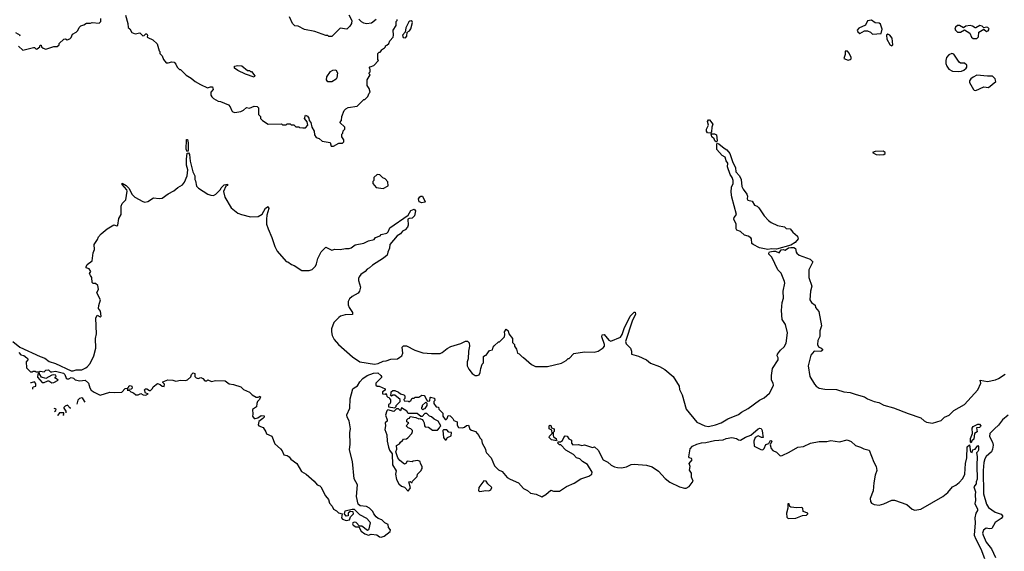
# Model space of a CAD drawing. Extents: x 2380107 to 2585170, y 384273 to 546161.
# Tile 195 of 256: x 2507804 to 2517968, y 433950 to 439434. Entities that reach past the tile are written whole.
import ezdxf

# ---------------------------------------------------------------- set-up
doc = ezdxf.new("R2010")
doc.units = 0

msp = doc.modelspace()

# ---------------------------------------------------------------- linework, layer by layer
at = {"layer": '0CON05XD'}
for points in [[(2508895, 439482), (2508919, 439395), (2508923, 439355), (2508940, 439340), (2508962, 439302), (2508995, 439288), (2509045, 439299), (2509075, 439268), (2509088, 439272), (2509105, 439290), (2509115, 439288), (2509122, 439275), (2509120, 439255), (2509125, 439250), (2509177, 439227), (2509222, 439185), (2509243, 439113), (2509250, 439105), (2509250, 439085), (2509275, 439060), (2509288, 439025), (2509315, 438988), (2509335, 438988), (2509375, 439000), (2509400, 438995), (2509417, 438977), (2509430, 438945), (2509455, 438920), (2509465, 438920), (2509521, 438861), (2509575, 438832), (2509615, 438798), (2509670, 438765), (2509743, 438733), (2509775, 438743), (2509795, 438742), (2509800, 438715), (2509778, 438685), (2509778, 438655), (2509787, 438637), (2509805, 438620), (2509853, 438593), (2509875, 438592), (2509958, 438555), (2509977, 438535), (2509993, 438495), (2510004, 438484), (2510025, 438478), (2510085, 438487), (2510115, 438502), (2510145, 438530), (2510175, 438522), (2510225, 438542), (2510255, 438540), (2510270, 438525), (2510270, 438455), (2510290, 438435), (2510290, 438415), (2510310, 438395), (2510368, 438358), (2510505, 438360), (2510515, 438350), (2510555, 438350), (2510565, 438360), (2510595, 438360), (2510605, 438350), (2510635, 438350), (2510655, 438330), (2510685, 438330), (2510692, 438322), (2510725, 438320), (2510755, 438320), (2510778, 438345), (2510772, 438382), (2510744, 438414), (2510755, 438450), (2510775, 438438), (2510788, 438418), (2510793, 438393), (2510808, 438375), (2510820, 438325), (2510842, 438285), (2510848, 438245), (2510865, 438220), (2510895, 438210), (2510925, 438180), (2511007, 438167), (2511018, 438128), (2511042, 438128), (2511098, 438162), (2511135, 438160), (2511150, 438175), (2511150, 438195), (2511130, 438225), (2511130, 438255), (2511140, 438265), (2511143, 438287), (2511160, 438305), (2511160, 438325), (2511110, 438375), (2511127, 438393), (2511128, 438435), (2511153, 438497), (2511170, 438515), (2511193, 438527), (2511287, 438543), (2511355, 438610), (2511365, 438610), (2511398, 438642), (2511410, 438675), (2511420, 438685), (2511410, 438725), (2511390, 438755), (2511390, 438815), (2511420, 438865), (2511410, 438875), (2511410, 438885), (2511420, 438895), (2511420, 438925), (2511410, 438935), (2511422, 438948), (2511458, 438962), (2511508, 439012), (2511500, 439025), (2511500, 439085), (2511515, 439100), (2511525, 439100), (2511540, 439115), (2511540, 439125), (2511570, 439145), (2511580, 439155), (2511580, 439165), (2511595, 439170), (2511615, 439190), (2511623, 439217), (2511658, 439255), (2511662, 439275), (2511660, 439325), (2511690, 439375), (2511690, 439415), (2511700, 439425), (2511700, 439435)], [(2511202, 439485), (2511231, 439425), (2511230, 439395), (2511213, 439367), (2511182, 439338), (2511113, 439347), (2511025, 439260), (2510995, 439260), (2510985, 439270), (2510965, 439270), (2510852, 439312), (2510745, 439332), (2510677, 439367), (2510645, 439370), (2510620, 439395), (2510590, 439465)], [(2507792, 439162), (2507835, 439120), (2507945, 439148), (2507957, 439147), (2507975, 439130), (2507985, 439132), (2508010, 439155), (2508015, 439170), (2508025, 439170), (2508030, 439155), (2508045, 439140), (2508075, 439130), (2508155, 439157), (2508192, 439158), (2508210, 439175), (2508212, 439188), (2508260, 439235), (2508275, 439238), (2508295, 439228), (2508323, 439237), (2508335, 439250), (2508348, 439285), (2508388, 439305), (2508405, 439322), (2508418, 439355), (2508435, 439372), (2508465, 439380), (2508495, 439400), (2508535, 439400), (2508553, 439407), (2508625, 439400), (2508640, 439415), (2508642, 439445)], [(2511483, 439437), (2511435, 439400), (2511385, 439392), (2511355, 439400), (2511333, 439413), (2511305, 439440)], [(2511785, 439248), (2511799, 439265), (2511803, 439305), (2511829, 439321), (2511841, 439339), (2511858, 439405), (2511856, 439416), (2511845, 439422), (2511830, 439420), (2511819, 439411), (2511788, 439352), (2511784, 439306), (2511757, 439275), (2511762, 439252), (2511785, 439248)], [(2516606, 439286), (2516695, 439293), (2516708, 439335), (2516689, 439389), (2516675, 439400), (2516635, 439403), (2516598, 439428), (2516555, 439422), (2516535, 439378), (2516465, 439346), (2516450, 439325), (2516455, 439308), (2516475, 439293), (2516525, 439321), (2516555, 439319), (2516585, 439306), (2516606, 439286)], [(2507762, 439302), (2507810, 439275), (2507802, 439268)], [(2516805, 439164), (2516817, 439175), (2516811, 439245), (2516786, 439276), (2516764, 439286), (2516750, 439275), (2516754, 439235), (2516785, 439177), (2516805, 439164)], [(2517685, 439240), (2517702, 439258), (2517703, 439305), (2517755, 439338), (2517783, 439313), (2517801, 439319), (2517811, 439335), (2517809, 439345), (2517796, 439355), (2517782, 439358), (2517755, 439352), (2517739, 439369), (2517715, 439375), (2517675, 439349), (2517665, 439349), (2517639, 439369), (2517615, 439375), (2517572, 439368), (2517545, 439352), (2517505, 439374), (2517485, 439375), (2517463, 439357), (2517458, 439335), (2517462, 439325), (2517485, 439304), (2517515, 439306), (2517555, 439328), (2517612, 439295), (2517630, 439255), (2517645, 439240), (2517685, 439240)], [(2516355, 439018), (2516375, 439022), (2516385, 439030), (2516388, 439045), (2516365, 439088), (2516348, 439108), (2516325, 439110), (2516326, 439075), (2516310, 439035), (2516355, 439018)], [(2517495, 438899), (2517525, 438903), (2517548, 438912), (2517573, 438935), (2517582, 438945), (2517582, 438965), (2517556, 438986), (2517515, 438986), (2517500, 438995), (2517445, 439080), (2517425, 439084), (2517395, 439072), (2517372, 439045), (2517364, 439015), (2517365, 438982), (2517374, 438954), (2517394, 438925), (2517433, 438903), (2517495, 438899)], [(2510225, 438840), (2510135, 438871), (2510055, 438909), (2510020, 438935), (2510020, 438955), (2510055, 438963), (2510098, 438958), (2510155, 438910), (2510175, 438910), (2510185, 438900), (2510195, 438900), (2510230, 438855), (2510225, 438840)], [(2511025, 438792), (2510984, 438794), (2510971, 438815), (2510973, 438845), (2511011, 438899), (2511035, 438912), (2511067, 438917), (2511084, 438885), (2511079, 438835), (2511069, 438821), (2511025, 438792)], [(2517675, 438704), (2517755, 438740), (2517806, 438734), (2517880, 438795), (2517872, 438825), (2517845, 438852), (2517795, 438851), (2517685, 438862), (2517645, 438842), (2517622, 438825), (2517608, 438802), (2517608, 438788), (2517648, 438715), (2517656, 438706), (2517675, 438704)], [(2514935, 438262), (2514905, 438268), (2514892, 438285), (2514894, 438306), (2514913, 438345), (2514904, 438385), (2514915, 438402), (2514925, 438402), (2514959, 438355), (2514947, 438325), (2514944, 438276), (2514935, 438262)], [(2509535, 438070), (2509523, 438095), (2509525, 438200), (2509535, 438200), (2509542, 438165), (2509543, 438085), (2509535, 438070)], [(2514995, 438170), (2514980, 438185), (2514973, 438205), (2514947, 438225), (2514942, 438258), (2514975, 438256), (2514996, 438245), (2515002, 438185), (2514995, 438170)], [(2515525, 437063), (2515440, 437080), (2515374, 437114), (2515363, 437125), (2515359, 437175), (2515350, 437185), (2515325, 437200), (2515285, 437212), (2515245, 437248), (2515205, 437262), (2515198, 437275), (2515200, 437325), (2515174, 437375), (2515180, 437395), (2515202, 437425), (2515154, 437604), (2515148, 437655), (2515150, 437705), (2515167, 437745), (2515167, 437775), (2515157, 437807), (2515136, 437836), (2515111, 437915), (2515113, 437955), (2515095, 437978), (2515086, 438016), (2515054, 438034), (2514999, 438095), (2515000, 438155), (2515005, 438160), (2515020, 438155), (2515075, 438109), (2515103, 438093), (2515134, 438054), (2515162, 437972), (2515194, 437905), (2515197, 437865), (2515235, 437822), (2515252, 437785), (2515258, 437715), (2515272, 437685), (2515310, 437635), (2515316, 437615), (2515313, 437585), (2515321, 437571), (2515365, 437562), (2515390, 437520), (2515415, 437510), (2515435, 437492), (2515490, 437410), (2515535, 437363), (2515562, 437342), (2515625, 437312), (2515698, 437298), (2515715, 437280), (2515757, 437277), (2515784, 437244), (2515832, 437202), (2515838, 437175), (2515810, 437135), (2515765, 437109), (2515615, 437068), (2515565, 437071), (2515525, 437063)], [(2507734, 436115), (2507805, 436056), (2508015, 435958), (2508064, 435944), (2508108, 435908), (2508175, 435886), (2508335, 435813), (2508355, 435811), (2508385, 435821), (2508445, 435823), (2508488, 435842), (2508505, 435858), (2508531, 435889), (2508570, 435965), (2508589, 436045), (2508586, 436144), (2508596, 436195), (2508590, 436355), (2508603, 436387), (2508635, 436370), (2508646, 436374), (2508639, 436429), (2508616, 436456), (2508619, 436485), (2508638, 436545), (2508600, 436615), (2508618, 436655), (2508612, 436692), (2508585, 436712), (2508563, 436713), (2508553, 436723), (2508550, 436775), (2508534, 436794), (2508526, 436815), (2508537, 436837), (2508522, 436865), (2508490, 436875), (2508490, 436885), (2508501, 436909), (2508552, 436948), (2508561, 437029), (2508577, 437065), (2508574, 437115), (2508608, 437165), (2508618, 437195), (2508644, 437226), (2508708, 437275), (2508775, 437317), (2508805, 437308), (2508816, 437315), (2508828, 437382), (2508850, 437425), (2508850, 437510), (2508862, 437538), (2508898, 437575), (2508914, 437665), (2508909, 437679), (2508863, 437735), (2508862, 437748), (2508902, 437725), (2508932, 437695), (2508965, 437630), (2508994, 437604), (2509075, 437558), (2509095, 437552), (2509125, 437558), (2509185, 437597), (2509245, 437588), (2509275, 437592), (2509335, 437638), (2509395, 437668), (2509435, 437702), (2509485, 437732), (2509505, 437758), (2509534, 437825), (2509538, 437885), (2509526, 437935), (2509526, 437995), (2509534, 438056), (2509545, 438062), (2509556, 438045), (2509562, 437975), (2509592, 437865), (2509612, 437822), (2509612, 437785), (2509618, 437772)], [(2516675, 438039), (2516725, 438045), (2516737, 438055), (2516738, 438065), (2516717, 438077), (2516635, 438075), (2516608, 438065), (2516645, 438043), (2516675, 438039)], [(2509618, 437772), (2509628, 437718), (2509648, 437695), (2509745, 437634), (2509776, 437624), (2509805, 437622), (2509827, 437633), (2509878, 437682), (2509885, 437700), (2509915, 437730), (2509948, 437738), (2509950, 437725), (2509932, 437718), (2509908, 437662), (2509923, 437603), (2509988, 437495), (2510055, 437440), (2510094, 437424), (2510185, 437402), (2510267, 437403), (2510305, 437428), (2510341, 437489), (2510368, 437508), (2510376, 437485), (2510354, 437416), (2510352, 437375), (2510352, 437325), (2510368, 437275), (2510406, 437186), (2510437, 437095), (2510462, 437045), (2510555, 436938), (2510570, 436935), (2510609, 436909), (2510638, 436898), (2510715, 436848), (2510793, 436847), (2510824, 436856), (2510857, 436893), (2510869, 436915), (2510881, 436969), (2510915, 437040), (2510965, 437088), (2511025, 437058), (2511056, 437066), (2511112, 437062), (2511167, 437073), (2511205, 437073), (2511225, 437080), (2511265, 437110), (2511355, 437129), (2511405, 437153), (2511462, 437168), (2511475, 437187), (2511524, 437206), (2511535, 437217), (2511595, 437231), (2511608, 437245), (2511624, 437286), (2511815, 437418), (2511841, 437465), (2511875, 437479), (2511891, 437461), (2511879, 437411), (2511855, 437386), (2511825, 437382), (2511812, 437375), (2511813, 437315), (2511806, 437295), (2511782, 437268), (2511755, 437254), (2511734, 437226), (2511701, 437205), (2511623, 437115), (2511622, 437078), (2511603, 437037), (2511598, 437005), (2511560, 436975), (2511445, 436902), (2511416, 436874), (2511390, 436860), (2511370, 436835), (2511326, 436804), (2511308, 436782), (2511300, 436765), (2511301, 436745), (2511322, 436675), (2511312, 436635), (2511296, 436614), (2511235, 436580), (2511207, 436553), (2511194, 436526), (2511194, 436494), (2511204, 436464), (2511238, 436415), (2511238, 436392), (2511162, 436388), (2511116, 436374), (2511098, 436362), (2511045, 436312), (2511024, 436245), (2511021, 436215), (2511031, 436175), (2511051, 436135), (2511094, 436085), (2511240, 435955), (2511315, 435904), (2511465, 435881), (2511505, 435889), (2511555, 435913), (2511585, 435916), (2511635, 435932), (2511705, 435934), (2511728, 435952), (2511747, 435965), (2511760, 435995), (2511752, 436055), (2511765, 436068), (2511795, 436068), (2511884, 436024), (2511965, 435996), (2512055, 435990), (2512145, 435992), (2512165, 436000), (2512215, 436041), (2512255, 436063), (2512356, 436094), (2512405, 436118), (2512425, 436118), (2512442, 436102), (2512448, 436065), (2512438, 436015), (2512433, 435935), (2512424, 435905), (2512424, 435865), (2512440, 435830), (2512475, 435783), (2512504, 435764), (2512525, 435763), (2512545, 435772), (2512558, 435795), (2512563, 435837), (2512578, 435882), (2512590, 435895), (2512592, 435958), (2512605, 435970), (2512618, 435972), (2512655, 436020), (2512685, 436030), (2512690, 436055), (2512702, 436068), (2512745, 436110), (2512758, 436112), (2512808, 436162), (2512812, 436185), (2512807, 436215), (2512825, 436242), (2512846, 436226), (2512854, 436194), (2512890, 436145), (2512892, 436105), (2512910, 436085), (2512912, 436065), (2512932, 436035), (2512942, 435995), (2512958, 435988), (2512990, 435955), (2513005, 435950), (2513086, 435876), (2513127, 435857), (2513176, 435856), (2513253, 435857), (2513395, 435892), (2513445, 435920), (2513465, 435940), (2513475, 435940), (2513525, 435990), (2513635, 436007), (2513735, 436004), (2513774, 436016), (2513825, 436048), (2513839, 436065), (2513840, 436085), (2513814, 436164), (2513816, 436184), (2513836, 436186), (2513885, 436129), (2513905, 436119), (2514005, 436160), (2514022, 436185), (2514042, 436248), (2514107, 436375), (2514145, 436416), (2514156, 436416), (2514160, 436395), (2514125, 436325), (2514057, 436115), (2514065, 436090), (2514110, 436045), (2514120, 436015), (2514120, 435985), (2514193, 435963), (2514274, 435924), (2514315, 435890), (2514407, 435857), (2514464, 435824), (2514548, 435755), (2514612, 435655), (2514615, 435620), (2514641, 435565), (2514684, 435415), (2514793, 435283), (2514875, 435246), (2514915, 435238), (2514987, 435253), (2515044, 435276), (2515115, 435316), (2515225, 435361), (2515253, 435385), (2515325, 435424), (2515442, 435508), (2515487, 435533), (2515545, 435583), (2515556, 435605), (2515584, 435665), (2515583, 435685), (2515566, 435716), (2515566, 435765), (2515576, 435835), (2515634, 435925), (2515634, 435945), (2515624, 435965), (2515627, 435985), (2515657, 436025), (2515695, 436060), (2515715, 436098), (2515730, 436205), (2515709, 436289), (2515673, 436343), (2515667, 436435), (2515674, 436515), (2515688, 436562), (2515686, 436635), (2515701, 436715), (2515699, 436735), (2515665, 436818), (2515628, 436855), (2515567, 436985), (2515538, 437015), (2515538, 437025), (2515545, 437038), (2515586, 437046), (2515605, 437047), (2515645, 437029), (2515665, 437060), (2515685, 437062), (2515705, 437057), (2515740, 437080), (2515765, 437084), (2515795, 437083), (2515812, 437075), (2515818, 437035), (2515826, 437026), (2515850, 437005), (2515964, 436964), (2515990, 436935), (2515950, 436855), (2515951, 436775), (2515979, 436685), (2515968, 436635), (2515961, 436545), (2515977, 436517), (2516015, 436490), (2516020, 436465), (2516052, 436425), (2516082, 436275), (2516062, 436225), (2516062, 436165), (2516042, 436125), (2516040, 436085), (2516051, 436061), (2516077, 436047), (2516093, 436025), (2516075, 436012), (2516005, 436013), (2515971, 435975), (2515943, 435865), (2515960, 435755), (2516008, 435675), (2516025, 435654), (2516055, 435634), (2516115, 435624), (2516235, 435618), (2516310, 435595), (2516375, 435588), (2516438, 435568), (2516525, 435544), (2516555, 435524), (2516625, 435496), (2516674, 435484), (2516725, 435456), (2516825, 435430), (2516975, 435370), (2517105, 435328), (2517140, 435295), (2517165, 435282), (2517225, 435272), (2517315, 435298), (2517350, 435335), (2517400, 435355), (2517445, 435402), (2517556, 435464), (2517694, 435616), (2517726, 435684), (2517720, 435715), (2517795, 435703), (2517875, 435718), (2517908, 435732), (2517975, 435778)], [(2511555, 437692), (2511608, 437722), (2511605, 437760), (2511575, 437792), (2511554, 437804), (2511520, 437835), (2511493, 437837), (2511460, 437805), (2511460, 437775), (2511450, 437765), (2511450, 437745), (2511483, 437703), (2511555, 437692)], [(2511955, 437546), (2511926, 437556), (2511921, 437585), (2511934, 437606), (2511945, 437614), (2511962, 437612), (2511990, 437555), (2511985, 437552), (2511955, 437546)], [(2507795, 436000), (2507816, 435976), (2507845, 435969), (2507878, 435945), (2507888, 435935), (2507888, 435925), (2507872, 435905), (2507873, 435843), (2507915, 435802), (2507935, 435800), (2507943, 435807), (2507965, 435808), (2507975, 435800), (2508005, 435800), (2508015, 435810), (2508055, 435802), (2508075, 435818), (2508102, 435822), (2508123, 435803), (2508135, 435800), (2508175, 435809), (2508255, 435788), (2508270, 435775), (2508282, 435735), (2508295, 435728), (2508312, 435728), (2508335, 435742), (2508358, 435735), (2508378, 435718), (2508425, 435709), (2508480, 435715), (2508514, 435684), (2508527, 435635), (2508542, 435612), (2508572, 435592), (2508635, 435562), (2508735, 435593), (2508785, 435587), (2508858, 435592), (2508892, 435628), (2508918, 435632), (2508930, 435645), (2508930, 435655), (2508945, 435662), (2508962, 435655), (2508966, 435634), (2508955, 435622), (2508915, 435620), (2508912, 435612), (2508938, 435608), (2508950, 435595), (2508980, 435585), (2509003, 435563), (2509027, 435563), (2509055, 435578), (2509080, 435565)], [(2508135, 435688), (2508155, 435692), (2508200, 435715), (2508185, 435730), (2508170, 435735), (2508170, 435745), (2508180, 435755), (2508178, 435768), (2508155, 435772), (2508135, 435768), (2508075, 435732), (2508028, 435748), (2508010, 435775), (2508008, 435788), (2507992, 435778), (2507988, 435745), (2508035, 435691), (2508058, 435692), (2508095, 435710), (2508105, 435710), (2508135, 435688)], [(2509080, 435565), (2509105, 435560), (2509130, 435575), (2509102, 435582), (2509092, 435615), (2509103, 435627), (2509117, 435627), (2509145, 435610), (2509155, 435610), (2509175, 435630), (2509180, 435645), (2509225, 435680), (2509255, 435670), (2509275, 435652), (2509295, 435650), (2509300, 435675), (2509282, 435692), (2509282, 435698), (2509332, 435718), (2509385, 435716), (2509415, 435706), (2509464, 435716), (2509515, 435712), (2509535, 435718), (2509569, 435751), (2509578, 435775), (2509595, 435790), (2509610, 435785), (2509613, 435753), (2509625, 435738), (2509645, 435732), (2509675, 435742), (2509695, 435732), (2509715, 435710), (2509735, 435710), (2509745, 435720), (2509785, 435702), (2509825, 435713), (2509925, 435708), (2509965, 435677), (2510010, 435670), (2510085, 435646), (2510115, 435618), (2510175, 435590), (2510202, 435565), (2510245, 435540), (2510265, 435540), (2510285, 435550), (2510290, 435545), (2510280, 435515), (2510260, 435495), (2510250, 435475), (2510248, 435442), (2510208, 435412), (2510212, 435365), (2510208, 435345), (2510225, 435320), (2510235, 435320), (2510262, 435328), (2510295, 435350), (2510328, 435348), (2510328, 435335), (2510315, 435320), (2510272, 435288), (2510266, 435256), (2510274, 435244), (2510318, 435228), (2510344, 435184), (2510352, 435162), (2510408, 435138), (2510439, 435059), (2510495, 435007), (2510512, 434985), (2510530, 434945), (2510565, 434937), (2510584, 434925), (2510602, 434902), (2510664, 434855), (2510713, 434773), (2510761, 434745), (2510844, 434675), (2510874, 434634), (2510902, 434625), (2510914, 434615), (2510962, 434522), (2510990, 434485), (2511002, 434445), (2511029, 434415), (2511043, 434383), (2511075, 434366), (2511095, 434347), (2511133, 434335), (2511124, 434295), (2511135, 434280), (2511175, 434269), (2511207, 434273), (2511220, 434305), (2511251, 434335), (2511246, 434356), (2511215, 434362), (2511196, 434345), (2511193, 434315), (2511175, 434312), (2511157, 434335), (2511165, 434366), (2511236, 434386), (2511256, 434386), (2511271, 434371), (2511310, 434330), (2511382, 434292), (2511417, 434255), (2511420, 434245), (2511408, 434182), (2511405, 434171), (2511395, 434166), (2511335, 434209), (2511310, 434210), (2511276, 434246), (2511255, 434251), (2511241, 434245), (2511239, 434235), (2511245, 434221), (2511273, 434203), (2511305, 434202), (2511327, 434157), (2511365, 434131), (2511405, 434118), (2511432, 434128), (2511491, 434121), (2511519, 434099), (2511535, 434096), (2511566, 434105), (2511628, 434155), (2511633, 434173), (2511612, 434195), (2511608, 434225), (2511574, 434244), (2511542, 434275), (2511505, 434289), (2511485, 434304), (2511459, 434335), (2511449, 434359), (2511414, 434394), (2511385, 434413), (2511318, 434418), (2511297, 434435), (2511279, 434515), (2511292, 434635), (2511258, 434698), (2511238, 434875), (2511207, 434997), (2511216, 435055), (2511210, 435175), (2511217, 435215), (2511206, 435296), (2511184, 435335), (2511182, 435358), (2511212, 435425), (2511214, 435524), (2511244, 435625), (2511255, 435638), (2511292, 435658), (2511315, 435699), (2511345, 435733), (2511392, 435765), (2511455, 435788), (2511500, 435790), (2511533, 435763), (2511540, 435755), (2511538, 435742), (2511480, 435685), (2511480, 435665), (2511493, 435653), (2511515, 435652), (2511577, 435627), (2511578, 435612), (2511550, 435595), (2511550, 435575), (2511575, 435570), (2511588, 435578), (2511592, 435552), (2511605, 435540), (2511618, 435538), (2511620, 435525), (2511632, 435512), (2511632, 435485), (2511625, 435470), (2511610, 435465), (2511612, 435442), (2511675, 435430), (2511690, 435445), (2511690, 435455), (2511730, 435495), (2511730, 435515), (2511675, 435560), (2511655, 435560), (2511642, 435552), (2511632, 435562), (2511640, 435575), (2511640, 435595), (2511655, 435610), (2511675, 435610), (2511715, 435590), (2511733, 435573), (2511770, 435565), (2511780, 435555), (2511780, 435525), (2511770, 435515), (2511772, 435502), (2511815, 435500), (2511822, 435492), (2511840, 435505), (2511855, 435530), (2511875, 435530), (2511885, 435540), (2511925, 435540), (2511955, 435560), (2511978, 435558), (2511990, 435545), (2512002, 435512), (2512015, 435500), (2512038, 435502), (2512040, 435535), (2512045, 435540), (2512085, 435530), (2512090, 435505), (2512080, 435495), (2512080, 435475), (2512102, 435442), (2512128, 435438), (2512130, 435415), (2512170, 435375), (2512173, 435343), (2512195, 435310), (2512205, 435310), (2512215, 435320), (2512225, 435350), (2512247, 435347), (2512275, 435320), (2512285, 435300), (2512320, 435285), (2512321, 435251), (2512335, 435228), (2512375, 435222), (2512395, 435230), (2512415, 435248), (2512435, 435250), (2512451, 435211), (2512468, 435198), (2512510, 435185), (2512542, 435145), (2512552, 435122), (2512570, 435105), (2512578, 435065), (2512612, 435002), (2512615, 434980), (2512622, 434965), (2512671, 434915), (2512705, 434832), (2512745, 434792), (2512785, 434772), (2512835, 434713), (2512865, 434694), (2512953, 434655), (2513005, 434599), (2513045, 434577), (2513075, 434551), (2513135, 434538), (2513195, 434513), (2513234, 434536), (2513285, 434580), (2513315, 434572), (2513375, 434572), (2513448, 434618), (2513528, 434652), (2513595, 434696), (2513678, 434725), (2513708, 434745), (2513712, 434765), (2513666, 434846), (2513612, 434875), (2513585, 434903), (2513550, 434915), (2513519, 434949), (2513442, 434995), (2513388, 435048), (2513375, 435050), (2513360, 435065), (2513362, 435078), (2513385, 435080), (2513406, 435094), (2513420, 435125), (2513435, 435140), (2513455, 435138), (2513471, 435111), (2513500, 435095), (2513500, 435065), (2513515, 435050), (2513573, 435053), (2513605, 435040), (2513635, 435050), (2513715, 435022), (2513737, 435027), (2513775, 434992), (2513826, 434895), (2513875, 434868), (2513908, 434838), (2513945, 434822), (2513975, 434813), (2514015, 434812), (2514068, 434822), (2514115, 434844), (2514145, 434849), (2514275, 434839), (2514333, 434823), (2514397, 434777), (2514465, 434700), (2514515, 434662), (2514615, 434615), (2514665, 434601), (2514685, 434602), (2514715, 434620), (2514757, 434675), (2514738, 434715), (2514737, 434755), (2514717, 434787), (2514724, 434825), (2514716, 434855), (2514745, 434895), (2514737, 434907), (2514714, 434914), (2514711, 434925), (2514725, 435008), (2514750, 435035), (2514795, 435056), (2514842, 435068), (2514885, 435071), (2514975, 435092), (2515065, 435100), (2515095, 435113), (2515155, 435124), (2515202, 435115), (2515225, 435099), (2515245, 435096), (2515295, 435126), (2515352, 435148), (2515425, 435212), (2515445, 435220), (2515456, 435216), (2515467, 435197), (2515470, 435165), (2515477, 435123), (2515460, 435125), (2515425, 435142), (2515397, 435123), (2515381, 435085), (2515387, 435035), (2515455, 435000), (2515475, 434998), (2515488, 435012), (2515505, 435052), (2515537, 435063), (2515551, 435089), (2515562, 435092), (2515567, 435085), (2515551, 435049), (2515560, 435010), (2515579, 434989), (2515615, 434973), (2515655, 434936), (2515675, 434939), (2515746, 434974), (2515836, 435025), (2515895, 435031), (2515968, 435065), (2516055, 435081), (2516137, 435083), (2516177, 435093), (2516265, 435079), (2516345, 435101), (2516385, 435081), (2516431, 435041), (2516484, 435024), (2516517, 435007), (2516574, 434994), (2516622, 434868), (2516645, 434825), (2516653, 434785), (2516636, 434734), (2516620, 434655), (2516614, 434575), (2516584, 434495), (2516585, 434465), (2516595, 434448), (2516623, 434433), (2516675, 434426), (2516725, 434441), (2516805, 434478), (2516835, 434479), (2516962, 434432), (2517015, 434385), (2517045, 434375), (2517105, 434385), (2517334, 434515), (2517384, 434555), (2517433, 434615), (2517468, 434632), (2517500, 434660), (2517538, 434702), (2517560, 434745), (2517566, 434855), (2517581, 434915), (2517585, 435026), (2517608, 435048), (2517620, 434975), (2517635, 434970), (2517642, 434998), (2517668, 435002), (2517695, 435040), (2517702, 435032), (2517700, 434995), (2517695, 434980), (2517680, 434965), (2517689, 434929), (2517684, 434835), (2517688, 434695), (2517676, 434665), (2517676, 434645), (2517654, 434615), (2517671, 434565), (2517666, 434534), (2517670, 434475), (2517663, 434443), (2517692, 434385), (2517690, 434370), (2517673, 434345), (2517663, 434295), (2517666, 434245), (2517658, 434115), (2517672, 434075), (2517726, 433975), (2517762, 433875)], [(2507941, 435624), (2507938, 435635), (2507942, 435648), (2507970, 435655), (2507972, 435675), (2507968, 435685), (2507955, 435698), (2507923, 435687), (2507915, 435687)], [(2508481, 435487), (2508456, 435526), (2508445, 435532), (2508420, 435525), (2508405, 435510), (2508395, 435467)], [(2508164, 435393), (2508177, 435403), (2508180, 435415), (2508165, 435422), (2508155, 435419)], [(2508331, 435426), (2508326, 435426), (2508297, 435457), (2508272, 435448), (2508260, 435435), (2508260, 435425), (2508280, 435395), (2508280, 435379)], [(2511815, 434570), (2511838, 434605), (2511820, 434665), (2511835, 434670), (2511845, 434660), (2511855, 434660), (2511860, 434675), (2511908, 434722), (2511910, 434745), (2511948, 434782), (2511950, 434795), (2511960, 434805), (2511960, 434825), (2511940, 434855), (2511938, 434875), (2511915, 434888), (2511865, 434880), (2511855, 434872), (2511805, 434880), (2511790, 434855), (2511775, 434850), (2511728, 434885), (2511708, 434915), (2511692, 434955), (2511688, 434975), (2511697, 435003), (2511695, 435040), (2511723, 435057), (2511734, 435076), (2511757, 435093), (2511765, 435108), (2511795, 435110), (2511810, 435120), (2511850, 435165), (2511860, 435185), (2511860, 435195), (2511843, 435213), (2511813, 435223), (2511793, 435243), (2511820, 435275), (2511800, 435285), (2511800, 435305), (2511815, 435320), (2511828, 435322), (2511835, 435340), (2511892, 435332), (2511925, 435318), (2511935, 435320), (2511958, 435308), (2511967, 435297), (2511980, 435275), (2511983, 435243), (2511990, 435235), (2512025, 435230), (2512065, 435200), (2512115, 435200), (2512138, 435222), (2512140, 435235), (2512150, 435245), (2512123, 435293), (2512082, 435312), (2512055, 435338), (2512033, 435343), (2512005, 435370), (2511985, 435370), (2511958, 435342), (2511945, 435340), (2511905, 435370), (2511815, 435370), (2511800, 435395), (2511745, 435430), (2511735, 435400), (2511715, 435420), (2511692, 435418), (2511665, 435392), (2511605, 435410), (2511595, 435400), (2511580, 435355), (2511597, 435305), (2511596, 435294), (2511578, 435275), (2511580, 435245), (2511573, 435205), (2511593, 435153), (2511597, 435085), (2511610, 435025), (2511622, 434992), (2511650, 434955), (2511652, 434842), (2511689, 434779), (2511683, 434745), (2511695, 434690), (2511717, 434647), (2511745, 434622), (2511775, 434610), (2511815, 434570)], [(2511965, 435410), (2511975, 435420), (2511988, 435422), (2512010, 435455), (2512010, 435475), (2511995, 435490), (2511960, 435455), (2511960, 435445), (2511950, 435435), (2511952, 435422), (2511965, 435410)], [(2508249, 435353), (2508258, 435362), (2508258, 435378), (2508215, 435378), (2508198, 435355), (2508195, 435348)], [(2518007, 435353), (2517948, 435305), (2517909, 435251), (2517865, 435215), (2517819, 435165), (2517815, 435133), (2517844, 435075), (2517851, 435045), (2517847, 435005), (2517836, 434975), (2517781, 434929), (2517767, 434903), (2517755, 434865), (2517750, 434785), (2517752, 434542), (2517785, 434435), (2517805, 434401), (2517873, 434353), (2517934, 434334), (2517950, 434315), (2517950, 434305), (2517935, 434287), (2517874, 434246), (2517838, 434185), (2517815, 434181), (2517781, 434189), (2517752, 434168), (2517744, 434136), (2517748, 434115), (2517779, 434045), (2517834, 433974), (2517876, 433886)], [(2513345, 435090), (2513295, 435100), (2513270, 435125), (2513272, 435138), (2513300, 435165), (2513298, 435198), (2513270, 435215), (2513270, 435245), (2513275, 435250), (2513288, 435248), (2513292, 435222), (2513320, 435215), (2513320, 435185), (2513310, 435175), (2513310, 435145), (2513315, 435130), (2513340, 435115), (2513340, 435105), (2513350, 435095), (2513345, 435090)], [(2517625, 435070), (2517620, 435075), (2517618, 435115), (2517638, 435165), (2517635, 435220), (2517645, 435238), (2517695, 435261), (2517712, 435262), (2517724, 435245), (2517722, 435238), (2517713, 435227), (2517680, 435225), (2517686, 435184), (2517660, 435165), (2517652, 435108), (2517632, 435088), (2517625, 435070)], [(2512205, 435100), (2512220, 435125), (2512258, 435142), (2512260, 435175), (2512235, 435180), (2512212, 435202), (2512178, 435202), (2512170, 435195), (2512178, 435125), (2512195, 435100), (2512205, 435100)], [(2512555, 434568), (2512615, 434578), (2512645, 434573), (2512668, 434585), (2512677, 434607), (2512637, 434647), (2512620, 434675), (2512595, 434678), (2512542, 434608), (2512540, 434575), (2512555, 434568)], [(2515735, 434290), (2515815, 434293), (2515885, 434318), (2515925, 434322), (2515940, 434335), (2515940, 434345), (2515892, 434362), (2515888, 434395), (2515875, 434402), (2515825, 434398), (2515764, 434404), (2515752, 434412), (2515745, 434440), (2515732, 434438), (2515732, 434395), (2515718, 434345), (2515722, 434302), (2515735, 434290)]]:
    msp.add_lwpolyline(points, dxfattribs=at)

doc.saveas('drawing.dxf')
